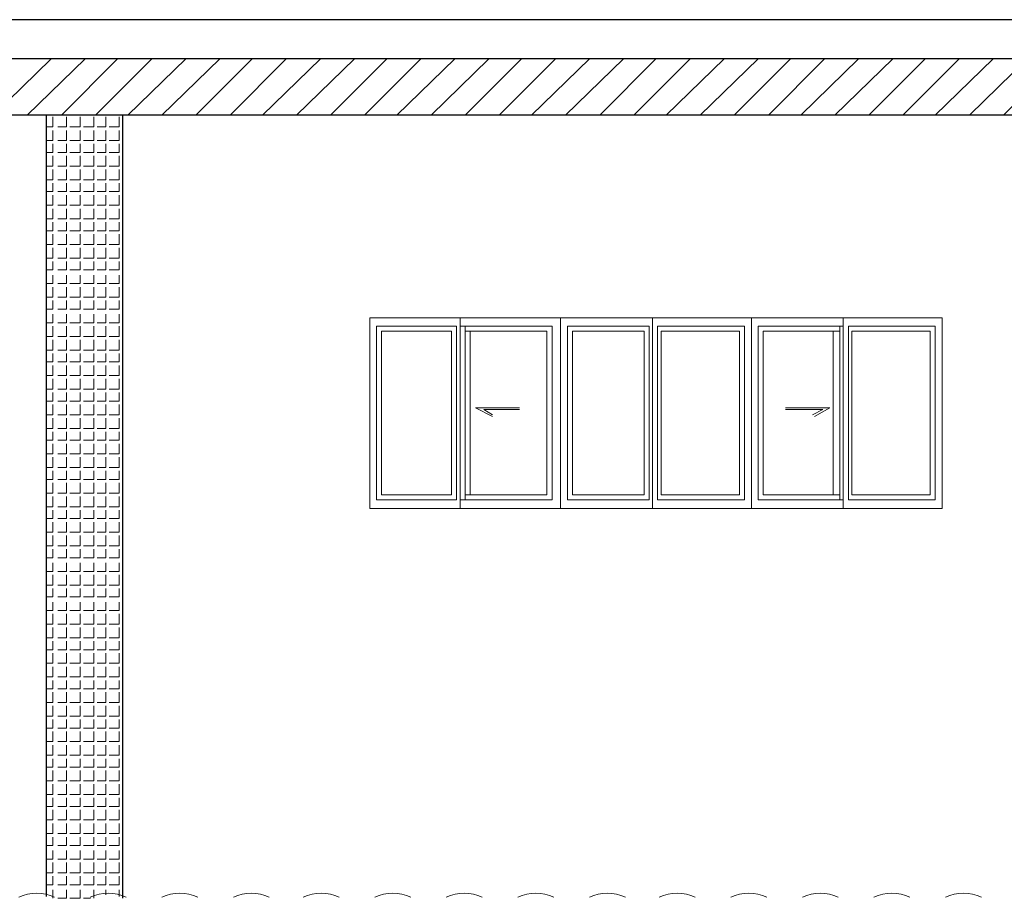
# Model space of a CAD drawing. Header units: metres. Extents: x 5.7 to 89.8, y 4 to 63.5.
# Tile 243 of 256: x 37.9 to 43.4, y 49.8 to 54.8. Entities that reach past the tile are written whole.
import ezdxf

# ---------------------------------------------------------------- set-up
doc = ezdxf.new("R2010")
doc.units = ezdxf.units.M
doc.header["$MEASUREMENT"] = 0
for name, color, linetype in [('PDF17_dim', 7, 'Continuous'), ('PDF17_hatch-plan', 7, 'Continuous'), ('PDF17_wall', 7, 'Continuous'), ('PDF17_WIN', 7, 'Continuous'), ('PDF4_shib bandi', 7, 'Continuous')]:
    doc.layers.add(name, color=color, linetype=linetype)

msp = doc.modelspace()

# ---------------------------------------------------------------- hatches: boundary and pattern name
at = {"layer": 'PDF4_shib bandi', "transparency": 33554559}
h = msp.add_hatch(color=256, dxfattribs=at)
h.paths.add_polyline_path([(43.2184, 51.177), (43.1221, 51.177), (43.2184, 51.177)], flags=0)
h.paths.add_polyline_path([(43.2184, 51.177), (43.1221, 51.177), (43.2184, 51.177)], flags=0)
h.paths.add_polyline_path([(43.2184, 51.177), (43.1221, 51.177), (43.2184, 51.177)], flags=0)

# ---------------------------------------------------------------- linework, layer by layer
at = {"layer": 'PDF17_dim', "lineweight": 20}
msp.add_lwpolyline([(38.8751, 49.8442, 0.226144), (38.6721, 49.8442, -0.226144)], format="xyb", close=True, dxfattribs=at)
for centre in [(37.9646, 49.6312), (38.3691, 49.6312), (39.1781, 49.6312), (39.573, 49.6312), (39.9775, 49.6312), (40.382, 49.6312), (40.7865, 49.6312), (41.191, 49.6312), (41.5859, 49.6312), (41.9904, 49.6312), (42.3949, 49.6312), (42.7994, 49.6312), (43.204, 49.6312)]:
    msp.add_arc(centre, 0.236, 64.5172, 115.4882, dxfattribs=at)
at = {"layer": 'PDF17_hatch-plan', "lineweight": 18}
for points in [[(37.719, 54.2686), (38.0465, 54.5864)], [(37.9116, 54.2686), (38.2391, 54.5864)], [(38.1042, 54.2686), (38.4221, 54.5864)], [(38.2969, 54.2686), (38.6147, 54.5864)], [(38.4799, 54.2686), (38.8073, 54.5864)], [(38.6725, 54.2686), (38.9999, 54.5864)], [(38.8651, 54.2686), (39.1829, 54.5864)], [(39.0577, 54.2686), (39.3756, 54.5864)], [(39.2407, 54.2686), (39.5682, 54.5864)], [(39.4333, 54.2686), (39.7608, 54.5864)], [(39.626, 54.2686), (39.9438, 54.5864)], [(39.8186, 54.2686), (40.1364, 54.5864)], [(40.0016, 54.2686), (40.329, 54.5864)], [(40.1942, 54.2686), (40.5217, 54.5864)], [(40.3868, 54.2686), (40.7047, 54.5864)], [(40.5795, 54.2686), (40.8973, 54.5864)], [(40.7624, 54.2686), (41.0899, 54.5864)], [(40.9551, 54.2686), (41.2825, 54.5864)], [(41.1477, 54.2686), (41.4655, 54.5864)], [(41.3403, 54.2686), (41.6582, 54.5864)], [(41.5233, 54.2686), (41.8508, 54.5864)], [(41.7159, 54.2686), (42.0434, 54.5864)], [(41.9086, 54.2686), (42.2264, 54.5864)], [(42.1012, 54.2686), (42.419, 54.5864)], [(42.2842, 54.2686), (42.6116, 54.5864)], [(42.4768, 54.2686), (42.8043, 54.5864)], [(42.6694, 54.2686), (42.9873, 54.5864)], [(42.8621, 54.2686), (43.1799, 54.5864)], [(43.045, 54.2686), (43.3725, 54.5864)], [(43.2377, 54.2686), (43.5651, 54.5864)], [(43.4303, 54.2686), (43.7481, 54.5864)], [(38.0176, 54.2012), (38.0561, 54.2012), (38.0561, 54.259)], [(38.085, 54.2012), (38.1331, 54.2012), (38.1331, 54.259)], [(38.1524, 54.2012), (38.2102, 54.2012), (38.2102, 54.259)], [(38.2294, 54.2012), (38.2872, 54.2012), (38.2872, 54.259)], [(38.3065, 54.2012), (38.3546, 54.2012), (38.3546, 54.259)], [(38.3739, 54.2012), (38.4317, 54.2012), (38.4317, 54.259)], [(38.0176, 54.1241), (38.0561, 54.1241), (38.0561, 54.1819)], [(38.085, 54.1241), (38.1331, 54.1241), (38.1331, 54.1819)], [(38.1524, 54.1241), (38.2102, 54.1241), (38.2102, 54.1819)], [(38.2294, 54.1241), (38.2872, 54.1241), (38.2872, 54.1819)], [(38.3065, 54.1241), (38.3546, 54.1241), (38.3546, 54.1819)], [(38.3739, 54.1241), (38.4317, 54.1241), (38.4317, 54.1819)], [(38.0176, 54.0567), (38.0561, 54.0567), (38.0561, 54.1049)], [(38.085, 54.0567), (38.1331, 54.0567), (38.1331, 54.1049)], [(38.1524, 54.0567), (38.2102, 54.0567), (38.2102, 54.1049)], [(38.2294, 54.0567), (38.2872, 54.0567), (38.2872, 54.1049)], [(38.3065, 54.0567), (38.3546, 54.0567), (38.3546, 54.1049)], [(38.3739, 54.0567), (38.4317, 54.0567), (38.4317, 54.1049)], [(38.0176, 53.9797), (38.0561, 53.9797), (38.0561, 54.0375)], [(38.085, 53.9797), (38.1331, 53.9797), (38.1331, 54.0375)], [(38.1524, 53.9797), (38.2102, 53.9797), (38.2102, 54.0375)], [(38.2294, 53.9797), (38.2872, 53.9797), (38.2872, 54.0375)], [(38.3065, 53.9797), (38.3546, 53.9797), (38.3546, 54.0375)], [(38.3739, 53.9797), (38.4317, 53.9797), (38.4317, 54.0375)], [(38.0176, 53.9026), (38.0561, 53.9026), (38.0561, 53.9604)], [(38.085, 53.9026), (38.1331, 53.9026), (38.1331, 53.9604)], [(38.1524, 53.9026), (38.2102, 53.9026), (38.2102, 53.9604)], [(38.2294, 53.9026), (38.2872, 53.9026), (38.2872, 53.9604)], [(38.3065, 53.9026), (38.3546, 53.9026), (38.3546, 53.9604)], [(38.3739, 53.9026), (38.4317, 53.9026), (38.4317, 53.9604)], [(38.0176, 53.8352), (38.0561, 53.8352), (38.0561, 53.8834)], [(38.085, 53.8352), (38.1331, 53.8352), (38.1331, 53.8834)], [(38.1524, 53.8352), (38.2102, 53.8352), (38.2102, 53.8834)], [(38.2294, 53.8352), (38.2872, 53.8352), (38.2872, 53.8834)], [(38.3065, 53.8352), (38.3546, 53.8352), (38.3546, 53.8834)], [(38.3739, 53.8352), (38.4317, 53.8352), (38.4317, 53.8834)], [(38.0176, 53.7581), (38.0561, 53.7581), (38.0561, 53.8159)], [(38.085, 53.7581), (38.1331, 53.7581), (38.1331, 53.8159)], [(38.1524, 53.7581), (38.2102, 53.7581), (38.2102, 53.8159)], [(38.2294, 53.7581), (38.2872, 53.7581), (38.2872, 53.8159)], [(38.3065, 53.7581), (38.3546, 53.7581), (38.3546, 53.8159)], [(38.3739, 53.7581), (38.4317, 53.7581), (38.4317, 53.8159)], [(38.0176, 53.6811), (38.0561, 53.6811), (38.0561, 53.7389)], [(38.085, 53.6811), (38.1331, 53.6811), (38.1331, 53.7389)], [(38.1524, 53.6811), (38.2102, 53.6811), (38.2102, 53.7389)], [(38.2294, 53.6811), (38.2872, 53.6811), (38.2872, 53.7389)], [(38.3065, 53.6811), (38.3546, 53.6811), (38.3546, 53.7389)], [(38.3739, 53.6811), (38.4317, 53.6811), (38.4317, 53.7389)], [(38.0176, 53.6137), (38.0561, 53.6137), (38.0561, 53.6618)], [(38.085, 53.6137), (38.1331, 53.6137), (38.1331, 53.6618)], [(38.1524, 53.6137), (38.2102, 53.6137), (38.2102, 53.6618)], [(38.2294, 53.6137), (38.2872, 53.6137), (38.2872, 53.6618)], [(38.3065, 53.6137), (38.3546, 53.6137), (38.3546, 53.6618)], [(38.3739, 53.6137), (38.4317, 53.6137), (38.4317, 53.6618)], [(38.0176, 53.5366), (38.0561, 53.5366), (38.0561, 53.5944)], [(38.085, 53.5366), (38.1331, 53.5366), (38.1331, 53.5944)], [(38.1524, 53.5366), (38.2102, 53.5366), (38.2102, 53.5944)], [(38.2294, 53.5366), (38.2872, 53.5366), (38.2872, 53.5944)], [(38.3065, 53.5366), (38.3546, 53.5366), (38.3546, 53.5944)], [(38.3739, 53.5366), (38.4317, 53.5366), (38.4317, 53.5944)], [(38.0176, 53.4596), (38.0561, 53.4596), (38.0561, 53.5174)], [(38.085, 53.4596), (38.1331, 53.4596), (38.1331, 53.5174)], [(38.1524, 53.4596), (38.2102, 53.4596), (38.2102, 53.5174)], [(38.2294, 53.4596), (38.2872, 53.4596), (38.2872, 53.5174)], [(38.3065, 53.4596), (38.3546, 53.4596), (38.3546, 53.5174)], [(38.3739, 53.4596), (38.4317, 53.4596), (38.4317, 53.5174)], [(38.0176, 53.3922), (38.0561, 53.3922), (38.0561, 53.4403)], [(38.085, 53.3922), (38.1331, 53.3922), (38.1331, 53.4403)], [(38.1524, 53.3922), (38.2102, 53.3922), (38.2102, 53.4403)], [(38.2294, 53.3922), (38.2872, 53.3922), (38.2872, 53.4403)], [(38.3065, 53.3922), (38.3546, 53.3922), (38.3546, 53.4403)], [(38.3739, 53.3922), (38.4317, 53.3922), (38.4317, 53.4403)], [(38.0176, 53.3151), (38.0561, 53.3151), (38.0561, 53.3633)], [(38.085, 53.3151), (38.1331, 53.3151), (38.1331, 53.3633)], [(38.1524, 53.3151), (38.2102, 53.3151), (38.2102, 53.3633)], [(38.2294, 53.3151), (38.2872, 53.3151), (38.2872, 53.3633)], [(38.3065, 53.3151), (38.3546, 53.3151), (38.3546, 53.3633)], [(38.3739, 53.3151), (38.4317, 53.3151), (38.4317, 53.3633)], [(38.0176, 53.2381), (38.0561, 53.2381), (38.0561, 53.2959)], [(38.085, 53.2381), (38.1331, 53.2381), (38.1331, 53.2959)], [(38.1524, 53.2381), (38.2102, 53.2381), (38.2102, 53.2959)], [(38.2294, 53.2381), (38.2872, 53.2381), (38.2872, 53.2959)], [(38.3065, 53.2381), (38.3546, 53.2381), (38.3546, 53.2959)], [(38.3739, 53.2381), (38.4317, 53.2381), (38.4317, 53.2959)], [(38.0176, 53.1706), (38.0561, 53.1706), (38.0561, 53.2188)], [(38.085, 53.1706), (38.1331, 53.1706), (38.1331, 53.2188)], [(38.1524, 53.1706), (38.2102, 53.1706), (38.2102, 53.2188)], [(38.2294, 53.1706), (38.2872, 53.1706), (38.2872, 53.2188)], [(38.3065, 53.1706), (38.3546, 53.1706), (38.3546, 53.2188)], [(38.3739, 53.1706), (38.4317, 53.1706), (38.4317, 53.2188)], [(38.0176, 53.0936), (38.0561, 53.0936), (38.0561, 53.1418)], [(38.085, 53.0936), (38.1331, 53.0936), (38.1331, 53.1418)], [(38.1524, 53.0936), (38.2102, 53.0936), (38.2102, 53.1418)], [(38.2294, 53.0936), (38.2872, 53.0936), (38.2872, 53.1418)], [(38.3065, 53.0936), (38.3546, 53.0936), (38.3546, 53.1418)], [(38.3739, 53.0936), (38.4317, 53.0936), (38.4317, 53.1418)], [(38.0176, 53.0165), (38.0561, 53.0165), (38.0561, 53.0743)], [(38.085, 53.0165), (38.1331, 53.0165), (38.1331, 53.0743)], [(38.1524, 53.0165), (38.2102, 53.0165), (38.2102, 53.0743)], [(38.2294, 53.0165), (38.2872, 53.0165), (38.2872, 53.0743)], [(38.3065, 53.0165), (38.3546, 53.0165), (38.3546, 53.0743)], [(38.3739, 53.0165), (38.4317, 53.0165), (38.4317, 53.0743)], [(38.0176, 52.9395), (38.0561, 52.9395), (38.0561, 52.9973)], [(38.085, 52.9395), (38.1331, 52.9395), (38.1331, 52.9973)], [(38.1524, 52.9395), (38.2102, 52.9395), (38.2102, 52.9973)], [(38.2294, 52.9395), (38.2872, 52.9395), (38.2872, 52.9973)], [(38.3065, 52.9395), (38.3546, 52.9395), (38.3546, 52.9973)], [(38.3739, 52.9395), (38.4317, 52.9395), (38.4317, 52.9973)], [(38.0176, 52.8721), (38.0561, 52.8721), (38.0561, 52.9202)], [(38.085, 52.8721), (38.1331, 52.8721), (38.1331, 52.9202)], [(38.1524, 52.8721), (38.2102, 52.8721), (38.2102, 52.9202)], [(38.2294, 52.8721), (38.2872, 52.8721), (38.2872, 52.9202)], [(38.3065, 52.8721), (38.3546, 52.8721), (38.3546, 52.9202)], [(38.3739, 52.8721), (38.4317, 52.8721), (38.4317, 52.9202)], [(38.0176, 52.795), (38.0561, 52.795), (38.0561, 52.8528)], [(38.085, 52.795), (38.1331, 52.795), (38.1331, 52.8528)], [(38.1524, 52.795), (38.2102, 52.795), (38.2102, 52.8528)], [(38.2294, 52.795), (38.2872, 52.795), (38.2872, 52.8528)], [(38.3065, 52.795), (38.3546, 52.795), (38.3546, 52.8528)], [(38.3739, 52.795), (38.4317, 52.795), (38.4317, 52.8528)], [(38.0176, 52.718), (38.0561, 52.718), (38.0561, 52.7758)], [(38.085, 52.718), (38.1331, 52.718), (38.1331, 52.7758)], [(38.1524, 52.718), (38.2102, 52.718), (38.2102, 52.7758)], [(38.2294, 52.718), (38.2872, 52.718), (38.2872, 52.7758)], [(38.3065, 52.718), (38.3546, 52.718), (38.3546, 52.7758)], [(38.3739, 52.718), (38.4317, 52.718), (38.4317, 52.7758)], [(38.0176, 52.6506), (38.0561, 52.6506), (38.0561, 52.6987)], [(38.085, 52.6506), (38.1331, 52.6506), (38.1331, 52.6987)], [(38.1524, 52.6506), (38.2102, 52.6506), (38.2102, 52.6987)], [(38.2294, 52.6506), (38.2872, 52.6506), (38.2872, 52.6987)], [(38.3065, 52.6506), (38.3546, 52.6506), (38.3546, 52.6987)], [(38.3739, 52.6506), (38.4317, 52.6506), (38.4317, 52.6987)], [(38.0176, 52.5735), (38.0561, 52.5735), (38.0561, 52.6313)], [(38.085, 52.5735), (38.1331, 52.5735), (38.1331, 52.6313)], [(38.1524, 52.5735), (38.2102, 52.5735), (38.2102, 52.6313)], [(38.2294, 52.5735), (38.2872, 52.5735), (38.2872, 52.6313)], [(38.3065, 52.5735), (38.3546, 52.5735), (38.3546, 52.6313)], [(38.3739, 52.5735), (38.4317, 52.5735), (38.4317, 52.6313)], [(38.0176, 52.4965), (38.0561, 52.4965), (38.0561, 52.5542)], [(38.085, 52.4965), (38.1331, 52.4965), (38.1331, 52.5542)], [(38.1524, 52.4965), (38.2102, 52.4965), (38.2102, 52.5542)], [(38.2294, 52.4965), (38.2872, 52.4965), (38.2872, 52.5542)], [(38.3065, 52.4965), (38.3546, 52.4965), (38.3546, 52.5542)], [(38.3739, 52.4965), (38.4317, 52.4965), (38.4317, 52.5542)], [(38.0176, 52.429), (38.0561, 52.429), (38.0561, 52.4772)], [(38.085, 52.429), (38.1331, 52.429), (38.1331, 52.4772)], [(38.1524, 52.429), (38.2102, 52.429), (38.2102, 52.4772)], [(38.2294, 52.429), (38.2872, 52.429), (38.2872, 52.4772)], [(38.3065, 52.429), (38.3546, 52.429), (38.3546, 52.4772)], [(38.3739, 52.429), (38.4317, 52.429), (38.4317, 52.4772)], [(38.0176, 52.352), (38.0561, 52.352), (38.0561, 52.4098)], [(38.085, 52.352), (38.1331, 52.352), (38.1331, 52.4098)], [(38.1524, 52.352), (38.2102, 52.352), (38.2102, 52.4098)], [(38.2294, 52.352), (38.2872, 52.352), (38.2872, 52.4098)], [(38.3065, 52.352), (38.3546, 52.352), (38.3546, 52.4098)], [(38.3739, 52.352), (38.4317, 52.352), (38.4317, 52.4098)], [(38.0176, 52.2749), (38.0561, 52.2749), (38.0561, 52.3327)], [(38.085, 52.2749), (38.1331, 52.2749), (38.1331, 52.3327)], [(38.1524, 52.2749), (38.2102, 52.2749), (38.2102, 52.3327)], [(38.2294, 52.2749), (38.2872, 52.2749), (38.2872, 52.3327)], [(38.3065, 52.2749), (38.3546, 52.2749), (38.3546, 52.3327)], [(38.3739, 52.2749), (38.4317, 52.2749), (38.4317, 52.3327)], [(38.0176, 52.2075), (38.0561, 52.2075), (38.0561, 52.2557)], [(38.085, 52.2075), (38.1331, 52.2075), (38.1331, 52.2557)], [(38.1524, 52.2075), (38.2102, 52.2075), (38.2102, 52.2557)], [(38.2294, 52.2075), (38.2872, 52.2075), (38.2872, 52.2557)], [(38.3065, 52.2075), (38.3546, 52.2075), (38.3546, 52.2557)], [(38.3739, 52.2075), (38.4317, 52.2075), (38.4317, 52.2557)], [(38.0176, 52.1305), (38.0561, 52.1305), (38.0561, 52.1883)], [(38.085, 52.1305), (38.1331, 52.1305), (38.1331, 52.1883)], [(38.1524, 52.1305), (38.2102, 52.1305), (38.2102, 52.1883)], [(38.2294, 52.1305), (38.2872, 52.1305), (38.2872, 52.1883)], [(38.3065, 52.1305), (38.3546, 52.1305), (38.3546, 52.1883)], [(38.3739, 52.1305), (38.4317, 52.1305), (38.4317, 52.1883)], [(38.0176, 52.0534), (38.0561, 52.0534), (38.0561, 52.1112)], [(38.085, 52.0534), (38.1331, 52.0534), (38.1331, 52.1112)], [(38.1524, 52.0534), (38.2102, 52.0534), (38.2102, 52.1112)], [(38.2294, 52.0534), (38.2872, 52.0534), (38.2872, 52.1112)], [(38.3065, 52.0534), (38.3546, 52.0534), (38.3546, 52.1112)], [(38.3739, 52.0534), (38.4317, 52.0534), (38.4317, 52.1112)], [(38.0176, 51.986), (38.0561, 51.986), (38.0561, 52.0342)], [(38.085, 51.986), (38.1331, 51.986), (38.1331, 52.0342)], [(38.1524, 51.986), (38.2102, 51.986), (38.2102, 52.0342)], [(38.2294, 51.986), (38.2872, 51.986), (38.2872, 52.0342)], [(38.3065, 51.986), (38.3546, 51.986), (38.3546, 52.0342)], [(38.3739, 51.986), (38.4317, 51.986), (38.4317, 52.0342)], [(38.0176, 51.909), (38.0561, 51.909), (38.0561, 51.9667)], [(38.085, 51.909), (38.1331, 51.909), (38.1331, 51.9667)], [(38.1524, 51.909), (38.2102, 51.909), (38.2102, 51.9667)], [(38.2294, 51.909), (38.2872, 51.909), (38.2872, 51.9667)], [(38.3065, 51.909), (38.3546, 51.909), (38.3546, 51.9667)], [(38.3739, 51.909), (38.4317, 51.909), (38.4317, 51.9667)], [(38.0176, 51.8319), (38.0561, 51.8319), (38.0561, 51.8897)], [(38.085, 51.8319), (38.1331, 51.8319), (38.1331, 51.8897)], [(38.1524, 51.8319), (38.2102, 51.8319), (38.2102, 51.8897)], [(38.2294, 51.8319), (38.2872, 51.8319), (38.2872, 51.8897)], [(38.3065, 51.8319), (38.3546, 51.8319), (38.3546, 51.8897)], [(38.3739, 51.8319), (38.4317, 51.8319), (38.4317, 51.8897)], [(38.0176, 51.7645), (38.0561, 51.7645), (38.0561, 51.8126)], [(38.085, 51.7645), (38.1331, 51.7645), (38.1331, 51.8126)], [(38.1524, 51.7645), (38.2102, 51.7645), (38.2102, 51.8126)], [(38.2294, 51.7645), (38.2872, 51.7645), (38.2872, 51.8126)], [(38.3065, 51.7645), (38.3546, 51.7645), (38.3546, 51.8126)], [(38.3739, 51.7645), (38.4317, 51.7645), (38.4317, 51.8126)], [(38.0176, 51.6874), (38.0561, 51.6874), (38.0561, 51.7356)], [(38.085, 51.6874), (38.1331, 51.6874), (38.1331, 51.7356)], [(38.1524, 51.6874), (38.2102, 51.6874), (38.2102, 51.7356)], [(38.2294, 51.6874), (38.2872, 51.6874), (38.2872, 51.7356)], [(38.3065, 51.6874), (38.3546, 51.6874), (38.3546, 51.7356)], [(38.3739, 51.6874), (38.4317, 51.6874), (38.4317, 51.7356)], [(38.0176, 51.6104), (38.0561, 51.6104), (38.0561, 51.6682)], [(38.085, 51.6104), (38.1331, 51.6104), (38.1331, 51.6682)], [(38.1524, 51.6104), (38.2102, 51.6104), (38.2102, 51.6682)], [(38.2294, 51.6104), (38.2872, 51.6104), (38.2872, 51.6682)], [(38.3065, 51.6104), (38.3546, 51.6104), (38.3546, 51.6682)], [(38.3739, 51.6104), (38.4317, 51.6104), (38.4317, 51.6682)], [(38.0176, 51.543), (38.0561, 51.543), (38.0561, 51.5911)], [(38.085, 51.543), (38.1331, 51.543), (38.1331, 51.5911)], [(38.1524, 51.543), (38.2102, 51.543), (38.2102, 51.5911)], [(38.2294, 51.543), (38.2872, 51.543), (38.2872, 51.5911)], [(38.3065, 51.543), (38.3546, 51.543), (38.3546, 51.5911)], [(38.3739, 51.543), (38.4317, 51.543), (38.4317, 51.5911)], [(38.0176, 51.4659), (38.0561, 51.4659), (38.0561, 51.5141)], [(38.085, 51.4659), (38.1331, 51.4659), (38.1331, 51.5141)], [(38.1524, 51.4659), (38.2102, 51.4659), (38.2102, 51.5141)], [(38.2294, 51.4659), (38.2872, 51.4659), (38.2872, 51.5141)], [(38.3065, 51.4659), (38.3546, 51.4659), (38.3546, 51.5141)], [(38.3739, 51.4659), (38.4317, 51.4659), (38.4317, 51.5141)], [(38.0176, 51.3889), (38.0561, 51.3889), (38.0561, 51.4467)], [(38.085, 51.3889), (38.1331, 51.3889), (38.1331, 51.4467)], [(38.1524, 51.3889), (38.2102, 51.3889), (38.2102, 51.4467)], [(38.2294, 51.3889), (38.2872, 51.3889), (38.2872, 51.4467)], [(38.3065, 51.3889), (38.3546, 51.3889), (38.3546, 51.4467)], [(38.3739, 51.3889), (38.4317, 51.3889), (38.4317, 51.4467)], [(38.0176, 51.3118), (38.0561, 51.3118), (38.0561, 51.3696)], [(38.085, 51.3118), (38.1331, 51.3118), (38.1331, 51.3696)], [(38.1524, 51.3118), (38.2102, 51.3118), (38.2102, 51.3696)], [(38.2294, 51.3118), (38.2872, 51.3118), (38.2872, 51.3696)], [(38.3065, 51.3118), (38.3546, 51.3118), (38.3546, 51.3696)], [(38.3739, 51.3118), (38.4317, 51.3118), (38.4317, 51.3696)], [(38.0176, 51.2444), (38.0561, 51.2444), (38.0561, 51.2926)], [(38.085, 51.2444), (38.1331, 51.2444), (38.1331, 51.2926)], [(38.1524, 51.2444), (38.2102, 51.2444), (38.2102, 51.2926)], [(38.2294, 51.2444), (38.2872, 51.2444), (38.2872, 51.2926)], [(38.3065, 51.2444), (38.3546, 51.2444), (38.3546, 51.2926)], [(38.3739, 51.2444), (38.4317, 51.2444), (38.4317, 51.2926)], [(38.0176, 51.1674), (38.0561, 51.1674), (38.0561, 51.2251)], [(38.085, 51.1674), (38.1331, 51.1674), (38.1331, 51.2251)], [(38.1524, 51.1674), (38.2102, 51.1674), (38.2102, 51.2251)], [(38.2294, 51.1674), (38.2872, 51.1674), (38.2872, 51.2251)], [(38.3065, 51.1674), (38.3546, 51.1674), (38.3546, 51.2251)], [(38.3739, 51.1674), (38.4317, 51.1674), (38.4317, 51.2251)], [(38.0176, 51.0903), (38.0561, 51.0903), (38.0561, 51.1481)], [(38.085, 51.0903), (38.1331, 51.0903), (38.1331, 51.1481)], [(38.1524, 51.0903), (38.2102, 51.0903), (38.2102, 51.1481)], [(38.2294, 51.0903), (38.2872, 51.0903), (38.2872, 51.1481)], [(38.3065, 51.0903), (38.3546, 51.0903), (38.3546, 51.1481)], [(38.3739, 51.0903), (38.4317, 51.0903), (38.4317, 51.1481)], [(38.0176, 51.0229), (38.0561, 51.0229), (38.0561, 51.071)], [(38.085, 51.0229), (38.1331, 51.0229), (38.1331, 51.071)], [(38.1524, 51.0229), (38.2102, 51.0229), (38.2102, 51.071)], [(38.2294, 51.0229), (38.2872, 51.0229), (38.2872, 51.071)], [(38.3065, 51.0229), (38.3546, 51.0229), (38.3546, 51.071)], [(38.3739, 51.0229), (38.4317, 51.0229), (38.4317, 51.071)], [(38.0176, 50.9458), (38.0561, 50.9458), (38.0561, 51.0036)], [(38.085, 50.9458), (38.1331, 50.9458), (38.1331, 51.0036)], [(38.1524, 50.9458), (38.2102, 50.9458), (38.2102, 51.0036)], [(38.2294, 50.9458), (38.2872, 50.9458), (38.2872, 51.0036)], [(38.3065, 50.9458), (38.3546, 50.9458), (38.3546, 51.0036)], [(38.3739, 50.9458), (38.4317, 50.9458), (38.4317, 51.0036)], [(38.0176, 50.8688), (38.0561, 50.8688), (38.0561, 50.9266)], [(38.085, 50.8688), (38.1331, 50.8688), (38.1331, 50.9266)], [(38.1524, 50.8688), (38.2102, 50.8688), (38.2102, 50.9266)], [(38.2294, 50.8688), (38.2872, 50.8688), (38.2872, 50.9266)], [(38.3065, 50.8688), (38.3546, 50.8688), (38.3546, 50.9266)], [(38.3739, 50.8688), (38.4317, 50.8688), (38.4317, 50.9266)], [(38.0176, 50.8014), (38.0561, 50.8014), (38.0561, 50.8495)], [(38.085, 50.8014), (38.1331, 50.8014), (38.1331, 50.8495)], [(38.1524, 50.8014), (38.2102, 50.8014), (38.2102, 50.8495)], [(38.2294, 50.8014), (38.2872, 50.8014), (38.2872, 50.8495)], [(38.3065, 50.8014), (38.3546, 50.8014), (38.3546, 50.8495)], [(38.3739, 50.8014), (38.4317, 50.8014), (38.4317, 50.8495)], [(38.0176, 50.7243), (38.0561, 50.7243), (38.0561, 50.7821)], [(38.085, 50.7243), (38.1331, 50.7243), (38.1331, 50.7821)], [(38.1524, 50.7243), (38.2102, 50.7243), (38.2102, 50.7821)], [(38.2294, 50.7243), (38.2872, 50.7243), (38.2872, 50.7821)], [(38.3065, 50.7243), (38.3546, 50.7243), (38.3546, 50.7821)], [(38.3739, 50.7243), (38.4317, 50.7243), (38.4317, 50.7821)], [(38.0176, 50.6473), (38.0561, 50.6473), (38.0561, 50.7051)], [(38.085, 50.6473), (38.1331, 50.6473), (38.1331, 50.7051)], [(38.1524, 50.6473), (38.2102, 50.6473), (38.2102, 50.7051)], [(38.2294, 50.6473), (38.2872, 50.6473), (38.2872, 50.7051)], [(38.3065, 50.6473), (38.3546, 50.6473), (38.3546, 50.7051)], [(38.3739, 50.6473), (38.4317, 50.6473), (38.4317, 50.7051)], [(38.0176, 50.5799), (38.0561, 50.5799), (38.0561, 50.628)], [(38.085, 50.5799), (38.1331, 50.5799), (38.1331, 50.628)], [(38.1524, 50.5799), (38.2102, 50.5799), (38.2102, 50.628)], [(38.2294, 50.5799), (38.2872, 50.5799), (38.2872, 50.628)], [(38.3065, 50.5799), (38.3546, 50.5799), (38.3546, 50.628)], [(38.3739, 50.5799), (38.4317, 50.5799), (38.4317, 50.628)], [(38.0176, 50.5028), (38.0561, 50.5028), (38.0561, 50.5606)], [(38.085, 50.5028), (38.1331, 50.5028), (38.1331, 50.5606)], [(38.1524, 50.5028), (38.2102, 50.5028), (38.2102, 50.5606)], [(38.2294, 50.5028), (38.2872, 50.5028), (38.2872, 50.5606)], [(38.3065, 50.5028), (38.3546, 50.5028), (38.3546, 50.5606)], [(38.3739, 50.5028), (38.4317, 50.5028), (38.4317, 50.5606)], [(38.0176, 50.4258), (38.0561, 50.4258), (38.0561, 50.4835)], [(38.085, 50.4258), (38.1331, 50.4258), (38.1331, 50.4835)], [(38.1524, 50.4258), (38.2102, 50.4258), (38.2102, 50.4835)], [(38.2294, 50.4258), (38.2872, 50.4258), (38.2872, 50.4835)], [(38.3065, 50.4258), (38.3546, 50.4258), (38.3546, 50.4835)], [(38.3739, 50.4258), (38.4317, 50.4258), (38.4317, 50.4835)], [(38.0176, 50.3583), (38.0561, 50.3583), (38.0561, 50.4065)], [(38.085, 50.3583), (38.1331, 50.3583), (38.1331, 50.4065)], [(38.1524, 50.3583), (38.2102, 50.3583), (38.2102, 50.4065)], [(38.2294, 50.3583), (38.2872, 50.3583), (38.2872, 50.4065)], [(38.3065, 50.3583), (38.3546, 50.3583), (38.3546, 50.4065)], [(38.3739, 50.3583), (38.4317, 50.3583), (38.4317, 50.4065)], [(38.0176, 50.2813), (38.0561, 50.2813), (38.0561, 50.3391)], [(38.085, 50.2813), (38.1331, 50.2813), (38.1331, 50.3391)], [(38.1524, 50.2813), (38.2102, 50.2813), (38.2102, 50.3391)], [(38.2294, 50.2813), (38.2872, 50.2813), (38.2872, 50.3391)], [(38.3065, 50.2813), (38.3546, 50.2813), (38.3546, 50.3391)], [(38.3739, 50.2813), (38.4317, 50.2813), (38.4317, 50.3391)], [(38.0176, 50.2042), (38.0561, 50.2042), (38.0561, 50.262)], [(38.085, 50.2042), (38.1331, 50.2042), (38.1331, 50.262)], [(38.1524, 50.2042), (38.2102, 50.2042), (38.2102, 50.262)], [(38.2294, 50.2042), (38.2872, 50.2042), (38.2872, 50.262)], [(38.3065, 50.2042), (38.3546, 50.2042), (38.3546, 50.262)], [(38.3739, 50.2042), (38.4317, 50.2042), (38.4317, 50.262)], [(38.0176, 50.1368), (38.0561, 50.1368), (38.0561, 50.185)], [(38.085, 50.1368), (38.1331, 50.1368), (38.1331, 50.185)], [(38.1524, 50.1368), (38.2102, 50.1368), (38.2102, 50.185)], [(38.2294, 50.1368), (38.2872, 50.1368), (38.2872, 50.185)], [(38.3065, 50.1368), (38.3546, 50.1368), (38.3546, 50.185)], [(38.3739, 50.1368), (38.4317, 50.1368), (38.4317, 50.185)], [(38.0176, 50.0598), (38.0561, 50.0598), (38.0561, 50.1079)], [(38.085, 50.0598), (38.1331, 50.0598), (38.1331, 50.1079)], [(38.1524, 50.0598), (38.2102, 50.0598), (38.2102, 50.1079)], [(38.2294, 50.0598), (38.2872, 50.0598), (38.2872, 50.1079)], [(38.3065, 50.0598), (38.3546, 50.0598), (38.3546, 50.1079)], [(38.3739, 50.0598), (38.4317, 50.0598), (38.4317, 50.1079)], [(38.0176, 49.9827), (38.0561, 49.9827), (38.0561, 50.0405)], [(38.085, 49.9827), (38.1331, 49.9827), (38.1331, 50.0405)], [(38.1524, 49.9827), (38.2102, 49.9827), (38.2102, 50.0405)], [(38.2294, 49.9827), (38.2872, 49.9827), (38.2872, 50.0405)], [(38.3065, 49.9827), (38.3546, 49.9827), (38.3546, 50.0405)], [(38.3739, 49.9827), (38.4317, 49.9827), (38.4317, 50.0405)], [(38.0176, 49.9153), (38.0561, 49.9153), (38.0561, 49.9635)], [(38.085, 49.9153), (38.1331, 49.9153), (38.1331, 49.9635)], [(38.1524, 49.9153), (38.2102, 49.9153), (38.2102, 49.9635)], [(38.2294, 49.9153), (38.2872, 49.9153), (38.2872, 49.9635)], [(38.3065, 49.9153), (38.3546, 49.9153), (38.3546, 49.9635)], [(38.3739, 49.9153), (38.4317, 49.9153), (38.4317, 49.9635)], [(38.0561, 49.8382), (38.0561, 49.8864)], [(38.085, 49.8382), (38.1331, 49.8382), (38.1331, 49.8864)], [(38.1524, 49.8382), (38.2102, 49.8382), (38.2102, 49.8864)], [(38.2872, 49.8382), (38.2872, 49.8864)], [(38.3546, 49.8575), (38.3546, 49.8864)], [(38.4317, 49.8479), (38.4317, 49.8864)], [(38.0561, 49.8382), (38.0561, 49.8382)], [(38.268, 49.8382), (38.2294, 49.8382)]]:
    msp.add_lwpolyline(points, dxfattribs=at)
at = {"layer": 'PDF17_wall', "lineweight": 25}
for points in [[(63.8388, 54.8079), (25.4199, 54.8079)], [(63.8388, 54.5864), (25.4199, 54.5864)], [(54.7758, 54.1049), (54.7758, 54.2686), (34.011, 54.2686), (34.011, 54.1049)], [(38.0176, 54.2686), (38.0176, 49.8479)], [(38.451, 49.8382), (38.451, 54.2686)]]:
    msp.add_lwpolyline(points, dxfattribs=at)
at = {"layer": 'PDF17_WIN', "lineweight": 18}
for points in [[(40.9262, 52.0438), (40.9262, 53.1225), (39.8475, 53.1225), (39.8475, 52.0438)], [(42.0049, 52.0438), (42.0049, 53.1225), (40.9262, 53.1225), (40.9262, 52.0438)], [(40.3387, 53.0743), (39.886, 53.0743), (39.886, 52.092), (40.3387, 52.092)], [(41.427, 53.0743), (40.9647, 53.0743), (40.9647, 52.092), (41.427, 52.092)], [(41.4752, 53.0743), (41.4752, 52.092), (41.9663, 52.092), (41.9663, 53.0743)], [(42.5539, 53.0743), (42.5539, 52.092), (43.045, 52.092), (43.045, 53.0743)], [(40.3098, 52.1208), (39.9149, 52.1208), (39.9149, 53.0454), (40.3098, 53.0454)], [(41.3981, 52.1208), (40.9936, 52.1208), (40.9936, 53.0454), (41.3981, 53.0454)], [(41.4944, 52.1208), (41.4944, 53.0454), (41.9375, 53.0454), (41.9375, 52.1208)], [(42.5731, 52.1208), (42.5731, 53.0454), (43.0161, 53.0454), (43.0161, 52.1208)]]:
    msp.add_lwpolyline(points, close=True, dxfattribs=at)
for points in [[(40.3579, 53.1225), (40.3579, 52.0438)], [(41.4463, 53.1225), (41.4463, 52.0438)], [(43.0836, 53.1225), (42.0049, 53.1225)], [(42.525, 53.1225), (42.525, 52.0438)], [(43.0836, 53.1225), (43.0836, 52.0438)], [(40.3579, 52.092), (40.878, 52.092), (40.878, 53.0743), (40.3579, 53.0743)], [(40.3868, 52.092), (40.3868, 53.0743)], [(42.525, 53.0743), (42.0434, 53.0743), (42.0434, 52.092), (42.525, 52.092)], [(42.5057, 52.092), (42.5057, 53.0743)], [(40.3868, 53.0454), (40.8491, 53.0454), (40.8491, 52.1208), (40.3868, 52.1208)], [(40.4157, 53.0454), (40.4157, 52.1208)], [(42.5057, 52.1208), (42.0723, 52.1208), (42.0723, 53.0454), (42.5057, 53.0454)], [(42.4672, 53.0454), (42.4672, 52.1208)], [(40.695, 52.612), (40.4446, 52.612), (40.5409, 52.5639)], [(42.1975, 52.612), (42.4479, 52.612), (42.3612, 52.5639)], [(40.695, 52.6024), (40.4928, 52.6024), (40.5409, 52.5735)], [(42.1975, 52.6024), (42.4094, 52.6024), (42.3516, 52.5735)], [(42.0049, 52.0438), (43.0836, 52.0438)]]:
    msp.add_lwpolyline(points, dxfattribs=at)

doc.saveas('drawing.dxf')
